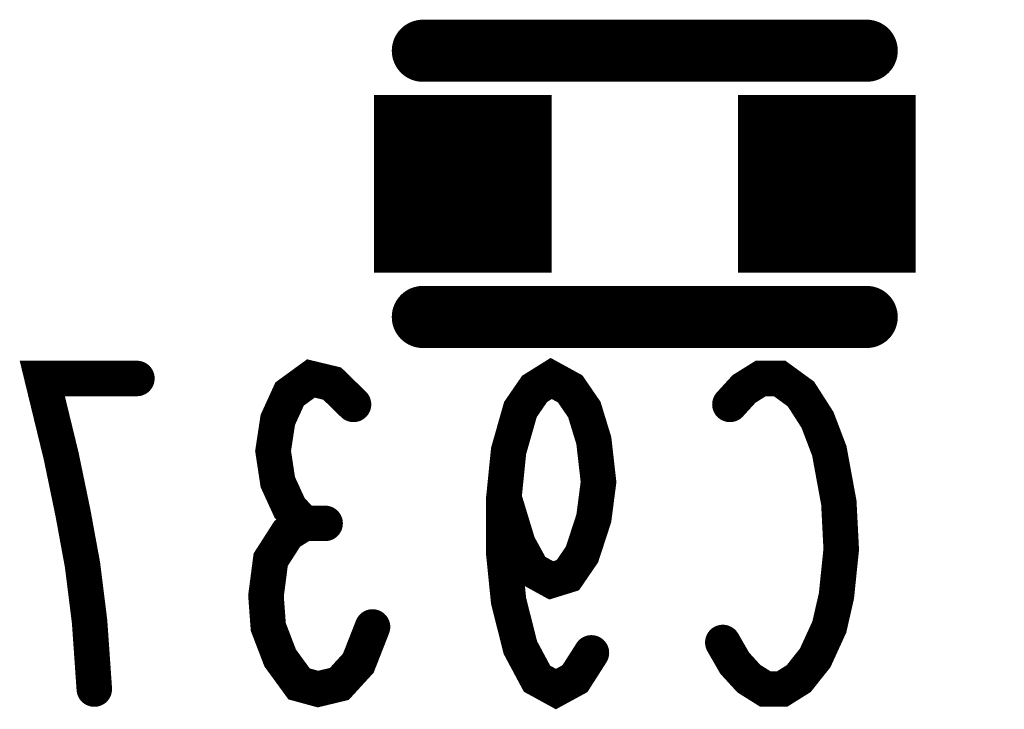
# Model space of a CAD drawing. Extents: x 0 to 8.86, y -3.29 to 6.3.
# Tile 42 of 129: x 6.9 to 7.02, y 1.18 to 1.26. Entities that reach past the tile are written whole.
import ezdxf

# ---------------------------------------------------------------- set-up
doc = ezdxf.new("R2010")
doc.units = 0
doc.layers.get('0').update_dxf_attribs({"color": 3, "linetype": 'CONTINUOUS'})

# ---------------------------------------------------------------- blocks, each defined once
blk = doc.blocks.new('PAD_S1')
at = {"const_width": 1}
blk.add_lwpolyline([(-0.5, 0), (0.5, 0)], dxfattribs=at)
blk = doc.blocks.new('PAD_R1')
at = {"const_width": 0.5}
blk.add_lwpolyline([(0.25, 0, 1), (-0.25, 0, 1)], format="xyb", close=True, dxfattribs=at)

msp = doc.modelspace()

# ---------------------------------------------------------------- linework, layer by layer
for points, const_width in [([(7.00004, 1.25406), (6.95004, 1.25406)], 0.007), ([(7.00004, 1.25406), (6.95004, 1.25406)], 0.007), ([(7.00004, 1.22406), (6.95004, 1.22406)], 0.007), ([(7.00004, 1.22406), (6.95004, 1.22406)], 0.007), ([(6.91303, 1.18213), (6.9125, 1.18971), (6.9117, 1.19613), (6.91063, 1.20196), (6.9093, 1.20838), (6.90717, 1.21713), (6.91783, 1.21713)], 0.004), ([(6.93663, 1.2008), (6.93503, 1.20255), (6.9337, 1.20546), (6.93317, 1.20896), (6.9337, 1.21246), (6.93503, 1.21538), (6.93743, 1.21713), (6.93983, 1.21655), (6.94223, 1.21421)], 0.004), ([(6.96903, 1.18621), (6.96717, 1.1833), (6.96503, 1.18213), (6.9629, 1.1833), (6.96103, 1.1868), (6.9597, 1.19205), (6.95917, 1.1973), (6.95917, 1.20371), (6.9597, 1.20896), (6.96103, 1.21363), (6.96263, 1.21596), (6.9645, 1.21713), (6.96663, 1.21596), (6.96823, 1.21363), (6.9693, 1.21013), (6.96983, 1.20546), (6.9693, 1.20138), (6.96797, 1.1973), (6.96637, 1.19496), (6.9645, 1.19438), (6.96237, 1.19555), (6.96077, 1.19846), (6.95917, 1.20371)], 0.004), ([(6.98463, 1.21421), (6.98623, 1.21596), (6.9881, 1.21713), (6.99023, 1.21713), (6.99263, 1.21538), (6.9945, 1.21246), (6.99583, 1.20896), (6.9969, 1.20313), (6.99717, 1.19788), (6.99663, 1.19263), (6.99583, 1.18913), (6.99423, 1.18563), (6.99237, 1.1833), (6.9905, 1.18213), (6.98863, 1.18213), (6.98677, 1.1833), (6.98517, 1.18505), (6.98383, 1.18738)], 0.004), ([(6.94437, 1.18913), (6.94277, 1.18505), (6.94063, 1.18271), (6.93823, 1.18213), (6.9361, 1.18271), (6.93397, 1.18563), (6.93263, 1.18913), (6.93237, 1.19263), (6.9329, 1.19671), (6.93477, 1.19963), (6.93663, 1.2008), (6.93903, 1.2008)], 0.004)]:
    msp.add_lwpolyline(points, dxfattribs=dict(const_width=const_width))

# ---------------------------------------------------------------- block references
for name, p, xscale, yscale in [('PAD_R1', (6.95004, 1.25406), 0.007, 0.007), ('PAD_R1', (6.95004, 1.25406), 0.007, 0.007), ('PAD_R1', (7.00004, 1.25406), 0.007, 0.007), ('PAD_R1', (7.00004, 1.25406), 0.007, 0.007), ('PAD_S1', (6.95454, 1.23906), 0.02, 0.02), ('PAD_S1', (6.99554, 1.23906), 0.02, 0.02), ('PAD_R1', (6.95004, 1.22406), 0.007, 0.007), ('PAD_R1', (6.95004, 1.22406), 0.007, 0.007), ('PAD_R1', (7.00004, 1.22406), 0.007, 0.007), ('PAD_R1', (7.00004, 1.22406), 0.007, 0.007), ('PAD_R1', (6.91783, 1.21713), 0.004, 0.004), ('PAD_R1', (6.94223, 1.21421), 0.004, 0.004), ('PAD_R1', (6.98463, 1.21421), 0.004, 0.004), ('PAD_R1', (6.95917, 1.20371), 0.004, 0.004), ('PAD_R1', (6.93663, 1.2008), 0.004, 0.004), ('PAD_R1', (6.93903, 1.2008), 0.004, 0.004), ('PAD_R1', (6.94437, 1.18913), 0.004, 0.004), ('PAD_R1', (6.98383, 1.18738), 0.004, 0.004), ('PAD_R1', (6.96903, 1.18621), 0.004, 0.004), ('PAD_R1', (6.91303, 1.18213), 0.004, 0.004)]:
    msp.add_blockref(name, p, dxfattribs=dict(xscale=xscale, yscale=yscale))

doc.saveas('drawing.dxf')
